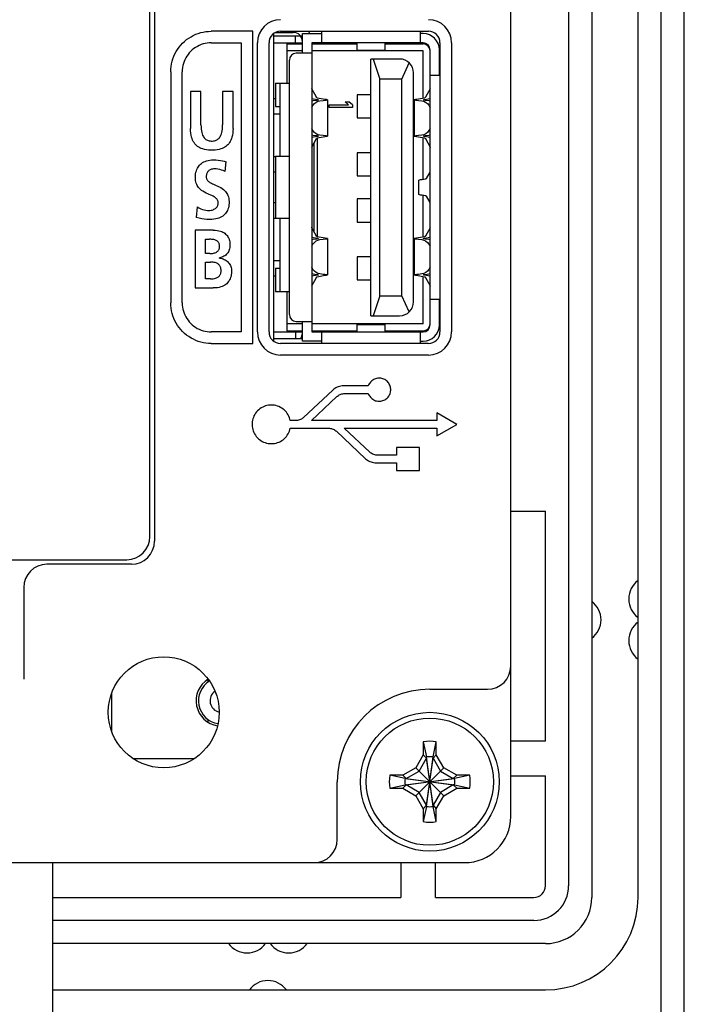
# Model space of a CAD drawing. Extents: x 0 to 819, y 0 to 477.
# Tile 18 of 24: x 790 to 819, y 116 to 158. Entities that reach past the tile are written whole.
import ezdxf

# ---------------------------------------------------------------- set-up
doc = ezdxf.new("R2010")
doc.units = 0
doc.header["$LTSCALE"] = 46.255
doc.layers.get('0').update_dxf_attribs({"linetype": 'CONTINUOUS'})
doc.layers.add('AXIS', color=7, linetype='CONTINUOUS')

msp = doc.modelspace()

# ---------------------------------------------------------------- linework, layer by layer
at = {"color": 7, "linetype": 'CONTINUOUS'}
for p, q in [((818.793, 114.223), (818.793, 328.245)), ((817.793, 115.234), (817.793, 327.234)), ((814.793, 322.234), (814.793, 120.234)), ((816.793, 120.234), (816.793, 322.234)), ((813.793, 321.734), (813.793, 120.734)), ((811.293, 123.734), (811.293, 318.734)), ((795.893, 214.22), (795.893, 135.634)), ((795.693, 135.834), (795.693, 211.534)), ((797.572, 157.503), (797.676, 157.551)), ((797.676, 157.551), (797.782, 157.591)), ((797.782, 157.591), (797.892, 157.624)), ((797.892, 157.624), (798.004, 157.65)), ((798.004, 157.65), (798.117, 157.669)), ((798.117, 157.669), (798.231, 157.68)), ((798.231, 157.68), (798.343, 157.684)), ((800.143, 157.684), (798.343, 157.684)), ((800.143, 144.184), (800.143, 157.684)), ((801.043, 157.584), (801.043, 144.284)), ((801.125, 157.634), (801.888, 157.634)), ((801.343, 157.684), (807.733, 157.684)), ((802.288, 157.584), (803.108, 157.584)), ((802.288, 156.734), (802.288, 157.584)), ((803.108, 157.684), (803.108, 157.184)), ((807.388, 157.184), (807.388, 157.684)), ((807.508, 157.584), (807.388, 157.584)), ((797.028, 157.085), (797.107, 157.169)), ((797.107, 157.169), (797.192, 157.248)), ((797.192, 157.248), (797.281, 157.322)), ((797.281, 157.322), (797.374, 157.389)), ((797.374, 157.389), (797.472, 157.45)), ((797.472, 157.45), (797.572, 157.503)), ((797.907, 157.105), (797.825, 157.071)), ((797.992, 157.133), (797.907, 157.105)), ((798.078, 157.155), (797.992, 157.133)), ((798.166, 157.171), (798.078, 157.155)), ((798.255, 157.181), (798.166, 157.171)), ((798.343, 157.184), (798.255, 157.181)), ((798.343, 157.184), (799.643, 157.184)), ((799.643, 157.184), (799.643, 144.684)), ((800.343, 144.684), (800.343, 157.184)), ((800.843, 144.684), (800.843, 157.184)), ((801.043, 157.184), (802.288, 157.184)), ((801.618, 157.134), (802.288, 157.134)), ((801.618, 157.134), (801.618, 155.434)), ((801.988, 157.184), (801.988, 157.484)), ((807.508, 157.184), (802.688, 157.184)), ((802.688, 157.184), (802.688, 144.684)), ((802.688, 157.134), (804.638, 157.134)), ((804.638, 157.184), (804.638, 156.864)), ((805.858, 156.864), (805.858, 157.184)), ((805.858, 157.134), (807.508, 157.134)), ((805.888, 157.184), (805.888, 157.134)), ((806.088, 157.184), (806.088, 157.134)), ((806.688, 157.184), (806.688, 157.134)), ((806.888, 157.184), (806.888, 157.134)), ((808.233, 157.184), (808.233, 144.684)), ((808.733, 157.184), (808.733, 144.684)), ((796.726, 156.6), (796.773, 156.704)), ((796.773, 156.704), (796.827, 156.805)), ((796.827, 156.805), (796.888, 156.902)), ((796.888, 156.902), (796.955, 156.996)), ((796.955, 156.996), (797.028, 157.085)), ((797.342, 156.682), (797.291, 156.608)), ((797.399, 156.752), (797.342, 156.682)), ((797.46, 156.817), (797.399, 156.752)), ((797.526, 156.878), (797.46, 156.817)), ((797.595, 156.935), (797.526, 156.878)), ((797.669, 156.986), (797.595, 156.935)), ((797.746, 157.031), (797.669, 156.986)), ((797.825, 157.071), (797.746, 157.031)), ((802.288, 156.834), (801.618, 156.834)), ((802.688, 156.734), (802.023, 156.734)), ((807.508, 156.834), (802.688, 156.834)), ((804.638, 156.864), (805.858, 156.864)), ((807.508, 154.787), (807.508, 156.834)), ((807.808, 144.984), (807.808, 156.884)), ((808.208, 155.764), (808.208, 156.884)), ((796.608, 156.159), (796.627, 156.272)), ((796.627, 156.272), (796.653, 156.384)), ((796.653, 156.384), (796.686, 156.493)), ((796.686, 156.493), (796.726, 156.6)), ((797.144, 156.286), (797.122, 156.199)), ((797.172, 156.371), (797.144, 156.286)), ((797.206, 156.452), (797.172, 156.371)), ((797.246, 156.532), (797.206, 156.452)), ((797.291, 156.608), (797.246, 156.532)), ((801.723, 145.434), (801.723, 156.434)), ((806.488, 156.484), (805.248, 156.484)), ((805.248, 145.384), (805.248, 156.484)), ((805.339, 156.484), (805.628, 155.618)), ((806.588, 155.618), (806.897, 156.323)), ((796.593, 155.934), (796.597, 156.046)), ((796.593, 155.934), (796.593, 145.934)), ((796.597, 156.046), (796.608, 156.159)), ((797.096, 156.022), (797.093, 155.934)), ((797.093, 145.934), (797.093, 155.934)), ((797.106, 156.111), (797.096, 156.022)), ((797.122, 156.199), (797.106, 156.111)), ((807.088, 145.984), (807.088, 155.884)), ((801.118, 155.434), (801.723, 155.434)), ((801.118, 155.434), (801.118, 154.434)), ((801.318, 155.434), (801.318, 152.284)), ((806.588, 155.618), (805.628, 155.618)), ((805.628, 146.25), (805.628, 155.618)), ((806.588, 146.25), (806.588, 155.618)), ((808.233, 155.764), (807.808, 155.764)), ((797.901, 155.082), (797.45, 155.082)), ((797.45, 155.082), (797.45, 153.485)), ((797.901, 153.639), (797.901, 155.082)), ((799.288, 155.082), (798.836, 155.082)), ((798.836, 155.082), (798.836, 153.639)), ((799.288, 153.485), (799.288, 155.082)), ((802.688, 155.202), (802.688, 155.209)), ((802.69, 155.196), (802.688, 155.202)), ((802.693, 155.189), (802.69, 155.196)), ((802.894, 154.827), (802.693, 155.189)), ((807.803, 155.189), (807.601, 154.827)), ((801.118, 154.759), (801.043, 154.759)), ((802.688, 154.78), (802.93, 154.736)), ((802.749, 154.678), (802.688, 154.662)), ((802.742, 154.48), (802.807, 154.556)), ((802.891, 154.697), (802.749, 154.678)), ((802.807, 154.556), (802.88, 154.615)), ((802.88, 154.615), (802.959, 154.656)), ((802.928, 154.703), (802.891, 154.697)), ((802.896, 154.825), (802.894, 154.827)), ((802.898, 154.821), (802.896, 154.825)), ((802.902, 154.815), (802.898, 154.821)), ((802.908, 154.809), (802.902, 154.815)), ((802.915, 154.803), (802.908, 154.809)), ((802.923, 154.799), (802.915, 154.803)), ((802.93, 154.797), (802.923, 154.799)), ((802.955, 154.708), (802.928, 154.703)), ((803.27, 154.736), (802.93, 154.797)), ((802.93, 154.736), (802.956, 154.731)), ((802.972, 154.714), (802.955, 154.708)), ((802.956, 154.731), (802.972, 154.725)), ((802.959, 154.656), (803.042, 154.678)), ((802.972, 154.725), (802.977, 154.72)), ((802.977, 154.72), (802.972, 154.714)), ((803.042, 154.678), (803.184, 154.697)), ((803.184, 154.697), (803.256, 154.706)), ((803.256, 154.706), (803.313, 154.711)), ((803.323, 154.728), (803.27, 154.736)), ((803.313, 154.711), (803.353, 154.715)), ((803.359, 154.722), (803.323, 154.728)), ((803.353, 154.715), (803.374, 154.717)), ((803.376, 154.719), (803.359, 154.722)), ((803.374, 154.717), (803.377, 154.718)), ((803.377, 154.718), (803.376, 154.719)), ((803.377, 154.718), (803.377, 153.15)), ((804.128, 154.634), (804.299, 154.634)), ((804.128, 154.634), (804.277, 154.509)), ((804.448, 154.509), (804.299, 154.634)), ((805.248, 154.934), (804.658, 154.934)), ((804.658, 154.934), (804.658, 153.934)), ((807.119, 154.719), (807.118, 154.718)), ((807.118, 154.718), (807.121, 154.717)), ((807.118, 154.718), (807.118, 153.15)), ((807.137, 154.722), (807.119, 154.719)), ((807.121, 154.717), (807.142, 154.715)), ((807.172, 154.728), (807.137, 154.722)), ((807.142, 154.715), (807.182, 154.711)), ((807.225, 154.736), (807.172, 154.728)), ((807.182, 154.711), (807.239, 154.706)), ((807.565, 154.797), (807.225, 154.736)), ((807.239, 154.706), (807.311, 154.697)), ((807.311, 154.697), (807.453, 154.678)), ((807.453, 154.678), (807.535, 154.656)), ((807.518, 154.72), (807.523, 154.725)), ((807.524, 154.714), (807.518, 154.72)), ((807.523, 154.725), (807.539, 154.731)), ((807.54, 154.708), (807.524, 154.714)), ((807.535, 154.656), (807.614, 154.615)), ((807.539, 154.731), (807.566, 154.736)), ((807.567, 154.703), (807.54, 154.708)), ((807.572, 154.799), (807.565, 154.797)), ((807.566, 154.736), (807.808, 154.78)), ((807.604, 154.697), (807.567, 154.703)), ((807.58, 154.803), (807.572, 154.799)), ((807.587, 154.809), (807.58, 154.803)), ((807.593, 154.815), (807.587, 154.809)), ((807.597, 154.821), (807.593, 154.815)), ((807.599, 154.825), (807.597, 154.821)), ((807.601, 154.827), (807.599, 154.825)), ((807.746, 154.678), (807.604, 154.697)), ((807.614, 154.615), (807.688, 154.556)), ((807.688, 154.556), (807.753, 154.481)), ((807.808, 154.662), (807.746, 154.678)), ((801.118, 154.434), (801.318, 154.434)), ((802.688, 154.392), (802.742, 154.48)), ((803.448, 154.509), (804.277, 154.509)), ((803.448, 154.384), (803.448, 154.509)), ((804.448, 154.384), (803.448, 154.384)), ((804.448, 154.509), (804.448, 154.384)), ((807.753, 154.481), (807.808, 154.392)), ((801.043, 154.109), (801.318, 154.109)), ((804.658, 153.934), (805.248, 153.934)), ((797.453, 153.376), (797.45, 153.485)), ((797.462, 153.277), (797.453, 153.376)), ((797.476, 153.189), (797.462, 153.277)), ((797.901, 153.639), (797.904, 153.541)), ((797.904, 153.541), (797.91, 153.453)), ((797.91, 153.453), (797.921, 153.375)), ((797.921, 153.375), (797.935, 153.308)), ((797.935, 153.308), (797.952, 153.248)), ((798.786, 153.248), (798.802, 153.307)), ((798.802, 153.307), (798.816, 153.375)), ((798.816, 153.375), (798.827, 153.453)), ((798.827, 153.453), (798.834, 153.54)), ((798.834, 153.54), (798.836, 153.639)), ((799.275, 153.277), (799.261, 153.189)), ((799.284, 153.375), (799.275, 153.277)), ((799.288, 153.485), (799.284, 153.375)), ((802.742, 153.388), (802.688, 153.476)), ((802.808, 153.312), (802.742, 153.388)), ((802.881, 153.253), (802.808, 153.312)), ((807.688, 153.313), (807.615, 153.253)), ((807.753, 153.388), (807.688, 153.313)), ((807.808, 153.476), (807.753, 153.388)), ((797.495, 153.111), (797.476, 153.189)), ((797.517, 153.041), (797.495, 153.111)), ((797.543, 152.978), (797.517, 153.041)), ((797.571, 152.921), (797.543, 152.978)), ((797.603, 152.87), (797.571, 152.921)), ((797.637, 152.823), (797.603, 152.87)), ((797.952, 153.248), (797.971, 153.197)), ((797.971, 153.197), (797.992, 153.152)), ((797.992, 153.152), (798.014, 153.113)), ((798.014, 153.113), (798.038, 153.08)), ((798.038, 153.08), (798.063, 153.052)), ((798.063, 153.052), (798.089, 153.027)), ((798.089, 153.027), (798.117, 153.005)), ((798.117, 153.005), (798.147, 152.986)), ((798.147, 152.986), (798.179, 152.97)), ((798.179, 152.97), (798.213, 152.957)), ((798.213, 152.957), (798.252, 152.946)), ((798.252, 152.946), (798.296, 152.939)), ((798.296, 152.939), (798.344, 152.935)), ((798.344, 152.935), (798.393, 152.935)), ((798.393, 152.935), (798.441, 152.939)), ((798.441, 152.939), (798.485, 152.946)), ((798.485, 152.946), (798.524, 152.957)), ((798.524, 152.957), (798.558, 152.97)), ((798.558, 152.97), (798.59, 152.986)), ((798.59, 152.986), (798.62, 153.005)), ((798.62, 153.005), (798.648, 153.027)), ((798.648, 153.027), (798.675, 153.051)), ((798.675, 153.051), (798.699, 153.08)), ((798.699, 153.08), (798.723, 153.113)), ((798.723, 153.113), (798.746, 153.151)), ((798.746, 153.151), (798.767, 153.196)), ((798.767, 153.196), (798.786, 153.248)), ((799.134, 152.869), (799.1, 152.822)), ((799.166, 152.92), (799.134, 152.869)), ((799.194, 152.977), (799.166, 152.92)), ((799.22, 153.04), (799.194, 152.977)), ((799.242, 153.11), (799.22, 153.04)), ((799.261, 153.189), (799.242, 153.11)), ((802.688, 153.207), (802.749, 153.191)), ((802.93, 153.132), (802.688, 153.089)), ((802.693, 152.679), (802.894, 153.041)), ((802.749, 153.191), (802.891, 153.171)), ((802.788, 149.019), (802.788, 152.849)), ((802.96, 153.212), (802.881, 153.253)), ((802.891, 153.171), (802.928, 153.165)), ((802.894, 153.041), (802.896, 153.043)), ((802.896, 153.043), (802.898, 153.047)), ((802.898, 153.047), (802.902, 153.053)), ((802.902, 153.053), (802.908, 153.059)), ((802.908, 153.059), (802.915, 153.065)), ((802.915, 153.065), (802.923, 153.069)), ((802.923, 153.069), (802.93, 153.071)), ((802.928, 153.165), (802.955, 153.16)), ((802.956, 153.137), (802.93, 153.132)), ((802.93, 153.071), (803.27, 153.132)), ((802.938, 148.796), (802.938, 153.072)), ((802.955, 153.16), (802.972, 153.154)), ((802.972, 153.143), (802.956, 153.137)), ((803.042, 153.191), (802.96, 153.212)), ((802.972, 153.154), (802.977, 153.148)), ((802.977, 153.148), (802.972, 153.143)), ((803.184, 153.171), (803.042, 153.191)), ((803.257, 153.162), (803.184, 153.171)), ((803.314, 153.157), (803.257, 153.162)), ((803.27, 153.132), (803.323, 153.141)), ((803.353, 153.153), (803.314, 153.157)), ((803.323, 153.141), (803.359, 153.146)), ((803.374, 153.151), (803.353, 153.153)), ((803.359, 153.146), (803.376, 153.149)), ((803.377, 153.15), (803.374, 153.151)), ((803.376, 153.149), (803.377, 153.15)), ((807.121, 153.151), (807.118, 153.15)), ((807.118, 153.15), (807.119, 153.149)), ((807.119, 153.149), (807.136, 153.146)), ((807.143, 153.153), (807.121, 153.151)), ((807.136, 153.146), (807.172, 153.141)), ((807.182, 153.157), (807.143, 153.153)), ((807.172, 153.141), (807.225, 153.132)), ((807.239, 153.162), (807.182, 153.157)), ((807.225, 153.132), (807.565, 153.071)), ((807.311, 153.171), (807.239, 153.162)), ((807.453, 153.191), (807.311, 153.171)), ((807.536, 153.212), (807.453, 153.191)), ((807.508, 151.285), (807.508, 153.081)), ((807.518, 153.148), (807.524, 153.154)), ((807.523, 153.143), (807.518, 153.148)), ((807.539, 153.137), (807.523, 153.143)), ((807.524, 153.154), (807.54, 153.16)), ((807.615, 153.253), (807.536, 153.212)), ((807.566, 153.132), (807.539, 153.137)), ((807.54, 153.16), (807.567, 153.165)), ((807.565, 153.071), (807.572, 153.069)), ((807.808, 153.089), (807.566, 153.132)), ((807.567, 153.165), (807.604, 153.171)), ((807.572, 153.069), (807.58, 153.065)), ((807.58, 153.065), (807.587, 153.059)), ((807.587, 153.059), (807.593, 153.053)), ((807.593, 153.053), (807.597, 153.047)), ((807.597, 153.047), (807.599, 153.043)), ((807.599, 153.043), (807.601, 153.041)), ((807.601, 153.041), (807.803, 152.679)), ((807.604, 153.171), (807.746, 153.191)), ((807.746, 153.191), (807.808, 153.207)), ((797.675, 152.78), (797.637, 152.823)), ((797.715, 152.741), (797.675, 152.78)), ((797.759, 152.706), (797.715, 152.741)), ((797.807, 152.673), (797.759, 152.706)), ((797.86, 152.644), (797.807, 152.673)), ((797.918, 152.617), (797.86, 152.644)), ((797.982, 152.594), (797.918, 152.617)), ((798.054, 152.574), (797.982, 152.594)), ((798.135, 152.558), (798.054, 152.574)), ((798.224, 152.547), (798.135, 152.558)), ((798.32, 152.541), (798.224, 152.547)), ((798.417, 152.541), (798.32, 152.541)), ((798.512, 152.547), (798.417, 152.541)), ((798.601, 152.558), (798.512, 152.547)), ((798.683, 152.574), (798.601, 152.558)), ((798.755, 152.594), (798.683, 152.574)), ((798.819, 152.617), (798.755, 152.594)), ((798.877, 152.643), (798.819, 152.617)), ((798.929, 152.673), (798.877, 152.643)), ((798.978, 152.705), (798.929, 152.673)), ((799.022, 152.741), (798.978, 152.705)), ((799.062, 152.78), (799.022, 152.741)), ((799.1, 152.822), (799.062, 152.78)), ((805.248, 152.434), (804.658, 152.434)), ((804.658, 152.434), (804.658, 151.434)), ((807.803, 152.679), (807.805, 152.673)), ((807.805, 152.673), (807.807, 152.666)), ((807.807, 152.666), (807.808, 152.659)), ((797.928, 151.972), (797.975, 152.004)), ((797.975, 152.004), (798.027, 152.033)), ((798.027, 152.033), (798.083, 152.059)), ((798.083, 152.059), (798.145, 152.081)), ((798.145, 152.081), (798.212, 152.099)), ((798.212, 152.099), (798.284, 152.113)), ((798.284, 152.113), (798.363, 152.122)), ((798.363, 152.122), (798.446, 152.125)), ((798.446, 152.125), (798.551, 152.122)), ((798.551, 152.122), (798.648, 152.114)), ((798.648, 152.114), (798.74, 152.101)), ((798.74, 152.101), (798.827, 152.083)), ((798.827, 152.083), (798.909, 152.061)), ((798.909, 152.061), (798.985, 152.036)), ((798.943, 151.624), (798.985, 152.036)), ((801.118, 152.259), (801.043, 152.259)), ((801.118, 152.284), (801.723, 152.284)), ((801.118, 152.284), (801.118, 149.584)), ((797.671, 151.521), (797.685, 151.592)), ((797.685, 151.592), (797.703, 151.655)), ((797.703, 151.655), (797.724, 151.712)), ((797.724, 151.712), (797.749, 151.764)), ((797.749, 151.764), (797.777, 151.812)), ((797.777, 151.812), (797.809, 151.856)), ((797.809, 151.856), (797.845, 151.898)), ((797.845, 151.898), (797.885, 151.936)), ((797.885, 151.936), (797.928, 151.972)), ((798.185, 151.591), (798.169, 151.564)), ((798.203, 151.615), (798.185, 151.591)), ((798.224, 151.637), (798.203, 151.615)), ((798.246, 151.657), (798.224, 151.637)), ((798.272, 151.675), (798.246, 151.657)), ((798.299, 151.691), (798.272, 151.675)), ((798.33, 151.704), (798.299, 151.691)), ((798.364, 151.715), (798.33, 151.704)), ((798.402, 151.724), (798.364, 151.715)), ((798.442, 151.729), (798.402, 151.724)), ((798.485, 151.731), (798.442, 151.729)), ((798.558, 151.728), (798.485, 151.731)), ((798.634, 151.72), (798.558, 151.728)), ((798.712, 151.705), (798.634, 151.72)), ((798.79, 151.684), (798.712, 151.705)), ((798.868, 151.657), (798.79, 151.684)), ((798.943, 151.624), (798.868, 151.657)), ((801.043, 151.609), (801.118, 151.609)), ((807.657, 151.317), (807.807, 151.584)), ((797.659, 151.371), (797.663, 151.446)), ((797.662, 151.298), (797.659, 151.371)), ((797.669, 151.229), (797.662, 151.298)), ((797.663, 151.446), (797.671, 151.521)), ((797.681, 151.166), (797.669, 151.229)), ((797.697, 151.111), (797.681, 151.166)), ((798.132, 151.428), (798.13, 151.384)), ((798.13, 151.384), (798.132, 151.358)), ((798.137, 151.467), (798.132, 151.428)), ((798.132, 151.358), (798.136, 151.332)), ((798.136, 151.332), (798.143, 151.307)), ((798.145, 151.503), (798.137, 151.467)), ((798.143, 151.307), (798.152, 151.283)), ((798.156, 151.535), (798.145, 151.503)), ((798.152, 151.283), (798.165, 151.259)), ((798.169, 151.564), (798.156, 151.535)), ((798.165, 151.259), (798.181, 151.235)), ((798.181, 151.235), (798.201, 151.213)), ((798.201, 151.213), (798.224, 151.191)), ((798.224, 151.191), (798.251, 151.171)), ((798.251, 151.171), (798.282, 151.15)), ((798.282, 151.15), (798.316, 151.13)), ((804.658, 151.434), (805.248, 151.434)), ((807.308, 151.232), (807.318, 151.244)), ((807.308, 151.232), (807.308, 150.636)), ((807.318, 151.244), (807.348, 151.255)), ((807.348, 151.255), (807.396, 151.267)), ((807.396, 151.267), (807.461, 151.278)), ((807.461, 151.278), (807.541, 151.29)), ((807.541, 151.29), (807.588, 151.297)), ((807.588, 151.297), (807.623, 151.304)), ((807.623, 151.304), (807.647, 151.31)), ((807.647, 151.31), (807.657, 151.317)), ((797.717, 151.06), (797.697, 151.111)), ((797.74, 151.013), (797.717, 151.06)), ((797.766, 150.969), (797.74, 151.013)), ((797.798, 150.926), (797.766, 150.969)), ((797.835, 150.885), (797.798, 150.926)), ((797.879, 150.843), (797.835, 150.885)), ((797.93, 150.803), (797.879, 150.843)), ((797.989, 150.764), (797.93, 150.803)), ((798.055, 150.726), (797.989, 150.764)), ((798.126, 150.69), (798.055, 150.726)), ((798.316, 151.13), (798.355, 151.11)), ((798.355, 151.11), (798.399, 151.09)), ((798.399, 151.09), (798.448, 151.068)), ((798.448, 151.068), (798.565, 151.018)), ((798.565, 151.018), (798.63, 150.989)), ((798.63, 150.989), (798.696, 150.957)), ((798.696, 150.957), (798.76, 150.921)), ((798.76, 150.921), (798.821, 150.883)), ((798.821, 150.883), (798.876, 150.842)), ((798.876, 150.842), (798.923, 150.8)), ((798.923, 150.8), (798.963, 150.758)), ((798.963, 150.758), (798.996, 150.716)), ((798.197, 150.658), (798.126, 150.69)), ((798.263, 150.629), (798.197, 150.658)), ((798.323, 150.602), (798.263, 150.629)), ((798.377, 150.577), (798.323, 150.602)), ((798.425, 150.553), (798.377, 150.577)), ((798.468, 150.529), (798.425, 150.553)), ((798.505, 150.505), (798.468, 150.529)), ((798.536, 150.481), (798.505, 150.505)), ((798.563, 150.456), (798.536, 150.481)), ((798.586, 150.432), (798.563, 150.456)), ((798.604, 150.406), (798.586, 150.432)), ((798.619, 150.38), (798.604, 150.406)), ((798.63, 150.352), (798.619, 150.38)), ((798.639, 150.324), (798.63, 150.352)), ((798.644, 150.294), (798.639, 150.324)), ((798.646, 150.264), (798.644, 150.294)), ((798.996, 150.716), (799.024, 150.674)), ((799.024, 150.674), (799.048, 150.628)), ((799.048, 150.628), (799.07, 150.578)), ((799.07, 150.578), (799.088, 150.523)), ((799.088, 150.523), (799.102, 150.462)), ((799.102, 150.462), (799.112, 150.397)), ((799.112, 150.397), (799.116, 150.328)), ((799.116, 150.328), (799.116, 150.256)), ((805.248, 150.434), (804.658, 150.434)), ((804.658, 150.434), (804.658, 149.434)), ((807.318, 150.624), (807.308, 150.636)), ((807.348, 150.613), (807.318, 150.624)), ((807.396, 150.601), (807.348, 150.613)), ((807.461, 150.59), (807.396, 150.601)), ((807.541, 150.578), (807.461, 150.59)), ((807.508, 148.787), (807.508, 150.583)), ((807.588, 150.571), (807.541, 150.578)), ((807.623, 150.565), (807.588, 150.571)), ((807.647, 150.558), (807.623, 150.565)), ((807.657, 150.551), (807.647, 150.558)), ((807.807, 150.284), (807.657, 150.551)), ((797.737, 150.088), (797.695, 149.637)), ((797.737, 150.088), (797.815, 150.045)), ((797.815, 150.045), (797.893, 150.009)), ((797.893, 150.009), (797.968, 149.981)), ((797.968, 149.981), (798.043, 149.96)), ((798.043, 149.96), (798.114, 149.945)), ((798.114, 149.945), (798.182, 149.937)), ((798.182, 149.937), (798.246, 149.934)), ((798.246, 149.934), (798.291, 149.936)), ((798.291, 149.936), (798.336, 149.943)), ((798.336, 149.943), (798.382, 149.953)), ((798.382, 149.953), (798.424, 149.967)), ((798.424, 149.967), (798.463, 149.984)), ((798.463, 149.984), (798.498, 150.003)), ((798.498, 150.003), (798.528, 150.024)), ((798.528, 150.024), (798.555, 150.046)), ((798.555, 150.046), (798.577, 150.069)), ((798.577, 150.069), (798.596, 150.093)), ((798.596, 150.093), (798.612, 150.119)), ((798.612, 150.119), (798.625, 150.145)), ((798.625, 150.145), (798.635, 150.173)), ((798.635, 150.173), (798.642, 150.203)), ((798.642, 150.203), (798.645, 150.233)), ((798.645, 150.233), (798.646, 150.264)), ((799.021, 149.892), (798.992, 149.847)), ((799.046, 149.94), (799.021, 149.892)), ((799.067, 149.993), (799.046, 149.94)), ((799.086, 150.05), (799.067, 149.993)), ((799.101, 150.115), (799.086, 150.05)), ((799.111, 150.184), (799.101, 150.115)), ((799.116, 150.256), (799.111, 150.184)), ((801.118, 150.259), (801.043, 150.259)), ((797.823, 149.602), (797.695, 149.637)), ((797.939, 149.573), (797.823, 149.602)), ((798.044, 149.555), (797.939, 149.573)), ((798.151, 149.544), (798.044, 149.555)), ((798.272, 149.54), (798.151, 149.544)), ((798.37, 149.544), (798.272, 149.54)), ((798.46, 149.553), (798.37, 149.544)), ((798.541, 149.568), (798.46, 149.553)), ((798.614, 149.587), (798.541, 149.568)), ((798.68, 149.609), (798.614, 149.587)), ((798.739, 149.635), (798.68, 149.609)), ((798.793, 149.664), (798.739, 149.635)), ((798.841, 149.695), (798.793, 149.664)), ((798.885, 149.729), (798.841, 149.695)), ((798.925, 149.766), (798.885, 149.729)), ((798.96, 149.805), (798.925, 149.766)), ((798.992, 149.847), (798.96, 149.805)), ((801.043, 149.609), (801.118, 149.609)), ((801.723, 149.584), (801.118, 149.584)), ((801.318, 149.584), (801.318, 146.434)), ((798.432, 149.082), (797.645, 149.082)), ((797.645, 149.082), (797.645, 146.584)), ((798.432, 149.082), (798.523, 149.079)), ((798.523, 149.079), (798.605, 149.07)), ((798.605, 149.07), (798.677, 149.057)), ((798.677, 149.057), (798.74, 149.04)), ((798.74, 149.04), (798.797, 149.021)), ((798.797, 149.021), (798.847, 148.999)), ((802.688, 149.202), (802.688, 149.209)), ((802.69, 149.196), (802.688, 149.202)), ((802.693, 149.189), (802.69, 149.196)), ((802.894, 148.827), (802.693, 149.189)), ((804.658, 149.434), (805.248, 149.434)), ((807.803, 149.189), (807.601, 148.827)), ((798.096, 148.688), (798.27, 148.688)), ((798.096, 148.072), (798.096, 148.688)), ((798.327, 148.688), (798.27, 148.688)), ((798.377, 148.685), (798.327, 148.688)), ((798.423, 148.681), (798.377, 148.685)), ((798.464, 148.675), (798.423, 148.681)), ((798.5, 148.666), (798.464, 148.675)), ((798.533, 148.656), (798.5, 148.666)), ((798.563, 148.643), (798.533, 148.656)), ((798.589, 148.628), (798.563, 148.643)), ((798.611, 148.611), (798.589, 148.628)), ((798.631, 148.593), (798.611, 148.611)), ((798.648, 148.574), (798.631, 148.593)), ((798.847, 148.999), (798.891, 148.975)), ((798.891, 148.975), (798.932, 148.947)), ((798.932, 148.947), (798.969, 148.917)), ((798.969, 148.917), (799.003, 148.884)), ((799.003, 148.884), (799.034, 148.849)), ((799.034, 148.849), (799.061, 148.812)), ((799.061, 148.812), (799.084, 148.773)), ((799.084, 148.773), (799.105, 148.731)), ((799.105, 148.731), (799.122, 148.685)), ((799.122, 148.685), (799.136, 148.634)), ((799.136, 148.634), (799.147, 148.577)), ((802.688, 148.78), (802.93, 148.736)), ((802.749, 148.678), (802.688, 148.662)), ((802.891, 148.697), (802.749, 148.678)), ((802.807, 148.556), (802.88, 148.615)), ((802.88, 148.615), (802.959, 148.656)), ((802.928, 148.703), (802.891, 148.697)), ((802.896, 148.825), (802.894, 148.827)), ((802.898, 148.821), (802.896, 148.825)), ((802.902, 148.815), (802.898, 148.821)), ((802.908, 148.809), (802.902, 148.815)), ((802.915, 148.803), (802.908, 148.809)), ((802.923, 148.799), (802.915, 148.803)), ((802.93, 148.797), (802.923, 148.799)), ((802.955, 148.708), (802.928, 148.703)), ((803.27, 148.736), (802.93, 148.797)), ((802.93, 148.736), (802.956, 148.731)), ((802.972, 148.714), (802.955, 148.708)), ((802.956, 148.731), (802.972, 148.725)), ((802.959, 148.656), (803.042, 148.678)), ((802.972, 148.725), (802.977, 148.72)), ((802.977, 148.72), (802.972, 148.714)), ((803.042, 148.678), (803.184, 148.697)), ((803.184, 148.697), (803.256, 148.706)), ((803.256, 148.706), (803.313, 148.711)), ((803.323, 148.728), (803.27, 148.736)), ((803.313, 148.711), (803.353, 148.715)), ((803.359, 148.722), (803.323, 148.728)), ((803.353, 148.715), (803.374, 148.717)), ((803.376, 148.719), (803.359, 148.722)), ((803.374, 148.717), (803.377, 148.718)), ((803.377, 148.718), (803.376, 148.719)), ((803.377, 148.718), (803.377, 147.15)), ((807.119, 148.719), (807.118, 148.718)), ((807.118, 148.718), (807.121, 148.717)), ((807.118, 148.718), (807.118, 147.15)), ((807.137, 148.722), (807.119, 148.719)), ((807.121, 148.717), (807.142, 148.715)), ((807.172, 148.728), (807.137, 148.722)), ((807.142, 148.715), (807.182, 148.711)), ((807.225, 148.736), (807.172, 148.728)), ((807.182, 148.711), (807.239, 148.706)), ((807.565, 148.797), (807.225, 148.736)), ((807.239, 148.706), (807.311, 148.697)), ((807.311, 148.697), (807.453, 148.678)), ((807.453, 148.678), (807.535, 148.656)), ((807.518, 148.72), (807.523, 148.725)), ((807.524, 148.714), (807.518, 148.72)), ((807.523, 148.725), (807.539, 148.731)), ((807.54, 148.708), (807.524, 148.714)), ((807.535, 148.656), (807.614, 148.615)), ((807.539, 148.731), (807.566, 148.736)), ((807.567, 148.703), (807.54, 148.708)), ((807.572, 148.799), (807.565, 148.797)), ((807.566, 148.736), (807.808, 148.78)), ((807.604, 148.697), (807.567, 148.703)), ((807.58, 148.803), (807.572, 148.799)), ((807.587, 148.809), (807.58, 148.803)), ((807.593, 148.815), (807.587, 148.809)), ((807.597, 148.821), (807.593, 148.815)), ((807.599, 148.825), (807.597, 148.821)), ((807.601, 148.827), (807.599, 148.825)), ((807.746, 148.678), (807.604, 148.697)), ((807.614, 148.615), (807.688, 148.556)), ((807.808, 148.662), (807.746, 148.678)), ((798.605, 148.155), (798.626, 148.173)), ((798.626, 148.173), (798.644, 148.192)), ((798.644, 148.192), (798.66, 148.212)), ((798.662, 148.555), (798.648, 148.574)), ((798.66, 148.212), (798.673, 148.233)), ((798.675, 148.533), (798.662, 148.555)), ((798.673, 148.233), (798.684, 148.257)), ((798.685, 148.509), (798.675, 148.533)), ((798.684, 148.257), (798.693, 148.282)), ((798.693, 148.482), (798.685, 148.509)), ((798.7, 148.451), (798.693, 148.482)), ((798.693, 148.282), (798.699, 148.311)), ((798.699, 148.311), (798.704, 148.342)), ((798.704, 148.416), (798.7, 148.451)), ((798.705, 148.377), (798.704, 148.416)), ((798.704, 148.342), (798.705, 148.377)), ((799.106, 148.19), (799.086, 148.148)), ((799.124, 148.234), (799.106, 148.19)), ((799.138, 148.282), (799.124, 148.234)), ((799.148, 148.332), (799.138, 148.282)), ((799.147, 148.577), (799.154, 148.513)), ((799.155, 148.385), (799.148, 148.332)), ((799.154, 148.513), (799.157, 148.441)), ((799.157, 148.441), (799.155, 148.385)), ((802.688, 148.392), (802.742, 148.48)), ((802.742, 148.48), (802.807, 148.556)), ((807.688, 148.556), (807.753, 148.481)), ((807.753, 148.481), (807.808, 148.392)), ((798.28, 148.072), (798.096, 148.072)), ((798.28, 148.072), (798.341, 148.074)), ((798.341, 148.074), (798.394, 148.079)), ((798.394, 148.079), (798.441, 148.086)), ((798.441, 148.086), (798.483, 148.096)), ((798.483, 148.096), (798.52, 148.108)), ((798.52, 148.108), (798.552, 148.122)), ((798.552, 148.122), (798.58, 148.138)), ((798.58, 148.138), (798.605, 148.155)), ((798.76, 147.896), (798.709, 147.883)), ((798.709, 147.876), (798.709, 147.883)), ((798.709, 147.876), (798.763, 147.868)), ((798.808, 147.912), (798.76, 147.896)), ((798.763, 147.868), (798.815, 147.856)), ((798.854, 147.931), (798.808, 147.912)), ((798.815, 147.856), (798.864, 147.84)), ((798.896, 147.953), (798.854, 147.931)), ((798.864, 147.84), (798.91, 147.821)), ((798.935, 147.979), (798.896, 147.953)), ((798.91, 147.821), (798.953, 147.798)), ((798.971, 148.007), (798.935, 147.979)), ((798.953, 147.798), (798.994, 147.772)), ((799.004, 148.038), (798.971, 148.007)), ((798.994, 147.772), (799.032, 147.743)), ((799.034, 148.072), (799.004, 148.038)), ((799.032, 147.743), (799.066, 147.711)), ((799.062, 148.109), (799.034, 148.072)), ((799.086, 148.148), (799.062, 148.109)), ((801.318, 147.759), (801.043, 147.759)), ((805.248, 147.934), (804.658, 147.934)), ((804.658, 147.934), (804.658, 146.934)), ((798.096, 147.7), (798.309, 147.7)), ((798.096, 146.977), (798.096, 147.7)), ((798.371, 147.699), (798.309, 147.7)), ((798.425, 147.695), (798.371, 147.699)), ((798.474, 147.688), (798.425, 147.695)), ((798.517, 147.679), (798.474, 147.688)), ((798.554, 147.668), (798.517, 147.679)), ((798.588, 147.655), (798.554, 147.668)), ((798.617, 147.64), (798.588, 147.655)), ((798.643, 147.623), (798.617, 147.64)), ((798.667, 147.604), (798.643, 147.623)), ((798.688, 147.583), (798.667, 147.604)), ((798.707, 147.56), (798.688, 147.583)), ((798.724, 147.536), (798.707, 147.56)), ((798.738, 147.509), (798.724, 147.536)), ((798.75, 147.481), (798.738, 147.509)), ((798.759, 147.449), (798.75, 147.481)), ((798.767, 147.413), (798.759, 147.449)), ((798.772, 147.371), (798.767, 147.413)), ((798.771, 147.284), (798.773, 147.325)), ((798.773, 147.325), (798.772, 147.371)), ((799.066, 147.711), (799.098, 147.676)), ((799.098, 147.676), (799.126, 147.638)), ((799.126, 147.638), (799.151, 147.598)), ((799.151, 147.598), (799.173, 147.555)), ((799.173, 147.555), (799.191, 147.51)), ((799.191, 147.51), (799.205, 147.462)), ((799.205, 147.462), (799.216, 147.412)), ((799.216, 147.412), (799.222, 147.361)), ((799.222, 147.361), (799.225, 147.307)), ((801.118, 147.434), (801.318, 147.434)), ((801.118, 147.434), (801.118, 146.434)), ((802.742, 147.388), (802.688, 147.476)), ((802.808, 147.312), (802.742, 147.388)), ((802.881, 147.253), (802.808, 147.312)), ((807.688, 147.313), (807.615, 147.253)), ((807.753, 147.388), (807.688, 147.313)), ((807.808, 147.476), (807.753, 147.388)), ((798.309, 146.977), (798.096, 146.977)), ((798.309, 146.977), (798.375, 146.979)), ((798.375, 146.979), (798.434, 146.985)), ((798.434, 146.985), (798.485, 146.994)), ((798.485, 146.994), (798.529, 147.005)), ((798.529, 147.005), (798.569, 147.018)), ((798.569, 147.018), (798.604, 147.033)), ((798.604, 147.033), (798.634, 147.051)), ((798.634, 147.051), (798.662, 147.071)), ((798.662, 147.071), (798.685, 147.091)), ((798.685, 147.091), (798.705, 147.113)), ((798.705, 147.113), (798.722, 147.135)), ((798.722, 147.135), (798.737, 147.16)), ((798.737, 147.16), (798.749, 147.186)), ((798.749, 147.186), (798.759, 147.216)), ((798.759, 147.216), (798.766, 147.248)), ((798.766, 147.248), (798.771, 147.284)), ((799.141, 146.93), (799.115, 146.885)), ((799.165, 146.978), (799.141, 146.93)), ((799.184, 147.031), (799.165, 146.978)), ((799.201, 147.09), (799.184, 147.031)), ((799.213, 147.156), (799.201, 147.09)), ((799.222, 147.228), (799.213, 147.156)), ((799.225, 147.307), (799.222, 147.228)), ((801.043, 147.109), (801.118, 147.109)), ((802.688, 147.207), (802.749, 147.191)), ((802.93, 147.132), (802.688, 147.089)), ((802.693, 146.679), (802.894, 147.041)), ((802.749, 147.191), (802.891, 147.171)), ((802.96, 147.212), (802.881, 147.253)), ((802.891, 147.171), (802.928, 147.165)), ((802.894, 147.041), (802.896, 147.043)), ((802.896, 147.043), (802.898, 147.047)), ((802.898, 147.047), (802.902, 147.053)), ((802.902, 147.053), (802.908, 147.059)), ((802.908, 147.059), (802.915, 147.065)), ((802.915, 147.065), (802.923, 147.069)), ((802.923, 147.069), (802.93, 147.071)), ((802.928, 147.165), (802.955, 147.16)), ((802.956, 147.137), (802.93, 147.132)), ((802.93, 147.071), (803.27, 147.132)), ((802.955, 147.16), (802.972, 147.154)), ((802.972, 147.143), (802.956, 147.137)), ((803.042, 147.191), (802.96, 147.212)), ((802.972, 147.154), (802.977, 147.148)), ((802.977, 147.148), (802.972, 147.143)), ((803.184, 147.171), (803.042, 147.191)), ((803.257, 147.162), (803.184, 147.171)), ((803.314, 147.157), (803.257, 147.162)), ((803.27, 147.132), (803.323, 147.141)), ((803.353, 147.153), (803.314, 147.157)), ((803.323, 147.141), (803.359, 147.146)), ((803.374, 147.151), (803.353, 147.153)), ((803.359, 147.146), (803.376, 147.149)), ((803.377, 147.15), (803.374, 147.151)), ((803.376, 147.149), (803.377, 147.15)), ((804.658, 146.934), (805.248, 146.934)), ((807.121, 147.151), (807.118, 147.15)), ((807.118, 147.15), (807.119, 147.149)), ((807.119, 147.149), (807.136, 147.146)), ((807.143, 147.153), (807.121, 147.151)), ((807.136, 147.146), (807.172, 147.141)), ((807.182, 147.157), (807.143, 147.153)), ((807.172, 147.141), (807.225, 147.132)), ((807.239, 147.162), (807.182, 147.157)), ((807.225, 147.132), (807.565, 147.071)), ((807.311, 147.171), (807.239, 147.162)), ((807.453, 147.191), (807.311, 147.171)), ((807.536, 147.212), (807.453, 147.191)), ((807.508, 145.034), (807.508, 147.081)), ((807.518, 147.148), (807.524, 147.154)), ((807.523, 147.143), (807.518, 147.148)), ((807.539, 147.137), (807.523, 147.143)), ((807.524, 147.154), (807.54, 147.16)), ((807.615, 147.253), (807.536, 147.212)), ((807.566, 147.132), (807.539, 147.137)), ((807.54, 147.16), (807.567, 147.165)), ((807.565, 147.071), (807.572, 147.069)), ((807.808, 147.089), (807.566, 147.132)), ((807.567, 147.165), (807.604, 147.171)), ((807.572, 147.069), (807.58, 147.065)), ((807.58, 147.065), (807.587, 147.059)), ((807.587, 147.059), (807.593, 147.053)), ((807.593, 147.053), (807.597, 147.047)), ((807.597, 147.047), (807.599, 147.043)), ((807.599, 147.043), (807.601, 147.041)), ((807.601, 147.041), (807.803, 146.679)), ((807.604, 147.171), (807.746, 147.191)), ((807.746, 147.191), (807.808, 147.207)), ((797.645, 146.584), (798.432, 146.584)), ((798.525, 146.587), (798.432, 146.584)), ((798.611, 146.596), (798.525, 146.587)), ((798.688, 146.611), (798.611, 146.596)), ((798.758, 146.629), (798.688, 146.611)), ((798.821, 146.652), (798.758, 146.629)), ((798.878, 146.677), (798.821, 146.652)), ((798.928, 146.705), (798.878, 146.677)), ((798.974, 146.736), (798.928, 146.705)), ((799.015, 146.769), (798.974, 146.736)), ((799.052, 146.805), (799.015, 146.769)), ((799.085, 146.843), (799.052, 146.805)), ((799.115, 146.885), (799.085, 146.843)), ((807.803, 146.679), (807.805, 146.673)), ((807.805, 146.673), (807.807, 146.666)), ((807.807, 146.666), (807.808, 146.659)), ((801.118, 146.434), (801.723, 146.434)), ((801.618, 146.434), (801.618, 144.734)), ((805.628, 146.25), (805.339, 145.384)), ((805.628, 146.25), (806.588, 146.25)), ((806.897, 145.545), (806.588, 146.25)), ((807.808, 146.104), (808.233, 146.104)), ((808.208, 144.984), (808.208, 146.104)), ((796.597, 145.821), (796.593, 145.934)), ((796.608, 145.707), (796.597, 145.821)), ((796.627, 145.594), (796.608, 145.707)), ((797.093, 145.934), (797.096, 145.846)), ((797.096, 145.846), (797.106, 145.757)), ((797.106, 145.757), (797.122, 145.669)), ((797.122, 145.669), (797.144, 145.582)), ((796.653, 145.482), (796.627, 145.594)), ((796.686, 145.373), (796.653, 145.482)), ((796.726, 145.266), (796.686, 145.373)), ((796.773, 145.163), (796.726, 145.266)), ((797.144, 145.582), (797.172, 145.497)), ((797.172, 145.497), (797.206, 145.415)), ((797.206, 145.415), (797.245, 145.336)), ((797.245, 145.336), (797.291, 145.259)), ((797.291, 145.259), (797.342, 145.186)), ((797.342, 145.186), (797.398, 145.116)), ((805.248, 145.384), (806.488, 145.384)), ((796.827, 145.062), (796.773, 145.163)), ((796.888, 144.965), (796.827, 145.062)), ((796.955, 144.871), (796.888, 144.965)), ((797.028, 144.782), (796.955, 144.871)), ((797.107, 144.698), (797.028, 144.782)), ((797.398, 145.116), (797.46, 145.05)), ((797.46, 145.05), (797.525, 144.989)), ((797.525, 144.989), (797.595, 144.933)), ((797.595, 144.933), (797.668, 144.882)), ((797.668, 144.882), (797.745, 144.836)), ((797.745, 144.836), (797.824, 144.796)), ((797.824, 144.796), (797.906, 144.762)), ((797.906, 144.762), (797.991, 144.734)), ((802.288, 145.034), (801.618, 145.034)), ((802.023, 145.134), (802.688, 145.134)), ((802.288, 144.284), (802.288, 145.134)), ((807.508, 145.034), (802.688, 145.034)), ((804.638, 145.004), (805.858, 145.004)), ((804.638, 145.004), (804.638, 144.684)), ((805.858, 144.684), (805.858, 145.004)), ((797.192, 144.618), (797.107, 144.698)), ((797.281, 144.545), (797.192, 144.618)), ((797.375, 144.478), (797.281, 144.545)), ((797.472, 144.417), (797.375, 144.478)), ((797.573, 144.363), (797.472, 144.417)), ((797.677, 144.316), (797.573, 144.363)), ((797.991, 144.734), (798.078, 144.712)), ((798.078, 144.712), (798.166, 144.696)), ((798.166, 144.696), (798.255, 144.687)), ((798.255, 144.687), (798.343, 144.684)), ((799.643, 144.684), (798.343, 144.684)), ((801.043, 144.684), (802.288, 144.684)), ((801.618, 144.734), (802.288, 144.734)), ((801.988, 144.684), (801.988, 144.384)), ((802.688, 144.734), (804.638, 144.734)), ((802.688, 144.684), (807.508, 144.684)), ((803.108, 144.684), (803.108, 144.184)), ((805.858, 144.734), (807.508, 144.734)), ((805.888, 144.684), (805.888, 144.734)), ((806.088, 144.684), (806.088, 144.734)), ((806.688, 144.684), (806.688, 144.734)), ((806.888, 144.684), (806.888, 144.734)), ((807.388, 144.184), (807.388, 144.684)), ((797.783, 144.276), (797.677, 144.316)), ((797.893, 144.243), (797.783, 144.276)), ((798.005, 144.217), (797.893, 144.243)), ((798.117, 144.199), (798.005, 144.217)), ((798.231, 144.187), (798.117, 144.199)), ((798.343, 144.184), (798.231, 144.187)), ((798.343, 144.184), (800.143, 144.184)), ((807.733, 144.184), (801.343, 144.184)), ((803.108, 144.284), (802.288, 144.284)), ((807.388, 144.284), (807.508, 144.284)), ((807.733, 143.684), (801.343, 143.684)), ((805.404, 142.642), (805.362, 142.622)), ((805.448, 142.659), (805.404, 142.642)), ((805.494, 142.671), (805.448, 142.659)), ((805.54, 142.68), (805.494, 142.671)), ((805.587, 142.684), (805.54, 142.68)), ((805.632, 142.684), (805.587, 142.684)), ((805.677, 142.679), (805.632, 142.684)), ((805.722, 142.671), (805.677, 142.679)), ((805.765, 142.658), (805.722, 142.671)), ((805.808, 142.641), (805.765, 142.658)), ((805.85, 142.62), (805.808, 142.641)), ((803.639, 142.205), (803.598, 142.169)), ((803.684, 142.237), (803.639, 142.205)), ((803.732, 142.266), (803.684, 142.237)), ((803.782, 142.291), (803.732, 142.266)), ((803.835, 142.312), (803.782, 142.291)), ((803.889, 142.328), (803.835, 142.312)), ((803.944, 142.34), (803.889, 142.328)), ((803.999, 142.347), (803.944, 142.34)), ((804.054, 142.349), (803.999, 142.347)), ((805.133, 142.349), (804.054, 142.349)), ((805.149, 142.391), (805.133, 142.349)), ((805.17, 142.432), (805.149, 142.391)), ((805.195, 142.472), (805.17, 142.432)), ((805.224, 142.508), (805.195, 142.472)), ((805.255, 142.542), (805.224, 142.508)), ((805.288, 142.572), (805.255, 142.542)), ((805.324, 142.599), (805.288, 142.572)), ((805.362, 142.622), (805.324, 142.599)), ((805.89, 142.595), (805.85, 142.62)), ((805.928, 142.566), (805.89, 142.595)), ((805.962, 142.535), (805.928, 142.566)), ((805.992, 142.501), (805.962, 142.535)), ((806.019, 142.466), (805.992, 142.501)), ((806.042, 142.428), (806.019, 142.466)), ((806.061, 142.387), (806.042, 142.428)), ((806.078, 142.343), (806.061, 142.387)), ((806.091, 142.298), (806.078, 142.343)), ((806.099, 142.252), (806.091, 142.298)), ((806.104, 142.207), (806.099, 142.252)), ((806.104, 142.162), (806.104, 142.207)), ((803.598, 142.169), (802.341, 140.987)), ((802.678, 140.852), (803.777, 141.884)), ((803.777, 141.884), (803.807, 141.91)), ((803.807, 141.91), (803.84, 141.935)), ((803.84, 141.935), (803.875, 141.956)), ((803.875, 141.956), (803.913, 141.975)), ((803.913, 141.975), (803.952, 141.991)), ((803.952, 141.991), (803.993, 142.004)), ((803.993, 142.004), (804.035, 142.013)), ((804.035, 142.013), (804.077, 142.018)), ((804.077, 142.018), (804.12, 142.02)), ((804.12, 142.02), (805.133, 142.02)), ((805.133, 142.02), (805.149, 141.979)), ((805.149, 141.979), (805.17, 141.938)), ((805.17, 141.938), (805.195, 141.898)), ((805.195, 141.898), (805.224, 141.861)), ((805.224, 141.861), (805.255, 141.828)), ((805.255, 141.828), (805.289, 141.797)), ((805.289, 141.797), (805.325, 141.77)), ((805.89, 141.775), (805.928, 141.804)), ((805.928, 141.804), (805.962, 141.835)), ((805.962, 141.835), (805.992, 141.868)), ((805.992, 141.868), (806.019, 141.904)), ((806.019, 141.904), (806.042, 141.942)), ((806.042, 141.942), (806.061, 141.982)), ((806.061, 141.982), (806.078, 142.026)), ((806.078, 142.026), (806.091, 142.071)), ((806.091, 142.071), (806.099, 142.116)), ((806.099, 142.116), (806.104, 142.162)), ((800.452, 141.36), (800.398, 141.317)), ((800.51, 141.398), (800.452, 141.36)), ((800.569, 141.431), (800.51, 141.398)), ((800.631, 141.459), (800.569, 141.431)), ((800.693, 141.482), (800.631, 141.459)), ((800.756, 141.499), (800.693, 141.482)), ((800.819, 141.512), (800.756, 141.499)), ((800.883, 141.519), (800.819, 141.512)), ((800.948, 141.521), (800.883, 141.519)), ((801.013, 141.518), (800.948, 141.521)), ((801.078, 141.509), (801.013, 141.518)), ((801.144, 141.495), (801.078, 141.509)), ((801.209, 141.476), (801.144, 141.495)), ((801.273, 141.452), (801.209, 141.476)), ((801.335, 141.422), (801.273, 141.452)), ((801.394, 141.388), (801.335, 141.422)), ((801.449, 141.35), (801.394, 141.388)), ((805.325, 141.77), (805.364, 141.747)), ((805.364, 141.747), (805.405, 141.727)), ((805.405, 141.727), (805.449, 141.71)), ((805.449, 141.71), (805.494, 141.698)), ((805.494, 141.698), (805.54, 141.689)), ((805.54, 141.689), (805.586, 141.686)), ((805.586, 141.686), (805.631, 141.686)), ((805.631, 141.686), (805.677, 141.69)), ((805.677, 141.69), (805.721, 141.699)), ((805.721, 141.699), (805.765, 141.712)), ((805.765, 141.712), (805.808, 141.729)), ((805.808, 141.729), (805.85, 141.75)), ((805.85, 141.75), (805.89, 141.775)), ((800.166, 140.989), (800.144, 140.925)), ((800.193, 141.051), (800.166, 140.989)), ((800.225, 141.111), (800.193, 141.051)), ((800.262, 141.167), (800.225, 141.111)), ((800.303, 141.221), (800.262, 141.167)), ((800.348, 141.271), (800.303, 141.221)), ((800.398, 141.317), (800.348, 141.271)), ((801.501, 141.307), (801.449, 141.35)), ((801.549, 141.259), (801.501, 141.307)), ((801.593, 141.208), (801.549, 141.259)), ((801.633, 141.154), (801.593, 141.208)), ((801.669, 141.096), (801.633, 141.154)), ((801.7, 141.036), (801.669, 141.096)), ((801.725, 140.975), (801.7, 141.036)), ((801.745, 140.913), (801.725, 140.975)), ((802.278, 140.936), (802.243, 140.915)), ((802.311, 140.96), (802.278, 140.936)), ((802.341, 140.987), (802.311, 140.96)), ((808.967, 140.686), (808.102, 141.186)), ((808.102, 141.186), (808.102, 140.852)), ((800.115, 140.794), (800.109, 140.728)), ((800.109, 140.728), (800.109, 140.662)), ((800.109, 140.662), (800.113, 140.595)), ((800.113, 140.595), (800.124, 140.529)), ((800.127, 140.86), (800.115, 140.794)), ((800.124, 140.529), (800.139, 140.464)), ((800.144, 140.925), (800.127, 140.86)), ((801.76, 140.852), (801.745, 140.913)), ((801.745, 140.459), (801.76, 140.521)), ((801.998, 140.852), (801.76, 140.852)), ((801.76, 140.521), (803.418, 140.521)), ((802.039, 140.853), (801.998, 140.852)), ((802.081, 140.859), (802.039, 140.853)), ((802.124, 140.868), (802.081, 140.859)), ((802.165, 140.88), (802.124, 140.868)), ((802.205, 140.896), (802.165, 140.88)), ((802.243, 140.915), (802.205, 140.896)), ((808.102, 140.852), (802.678, 140.852)), ((803.418, 140.521), (803.457, 140.519)), ((803.457, 140.519), (803.497, 140.514)), ((803.497, 140.514), (803.538, 140.505)), ((803.538, 140.505), (803.579, 140.493)), ((804.096, 140.521), (808.102, 140.521)), ((805.195, 139.487), (804.096, 140.521)), ((808.102, 140.186), (808.967, 140.686)), ((808.102, 140.521), (808.102, 140.186)), ((800.139, 140.464), (800.16, 140.4)), ((800.16, 140.4), (800.185, 140.337)), ((800.185, 140.337), (800.216, 140.277)), ((800.216, 140.277), (800.252, 140.219)), ((800.252, 140.219), (800.292, 140.165)), ((800.292, 140.165), (800.336, 140.114)), ((800.336, 140.114), (800.385, 140.067)), ((801.502, 140.066), (801.55, 140.114)), ((801.55, 140.114), (801.594, 140.165)), ((801.594, 140.165), (801.634, 140.219)), ((801.634, 140.219), (801.669, 140.276)), ((801.669, 140.276), (801.7, 140.336)), ((801.7, 140.336), (801.725, 140.397)), ((801.725, 140.397), (801.745, 140.459)), ((803.579, 140.493), (803.619, 140.478)), ((803.619, 140.478), (803.657, 140.459)), ((803.657, 140.459), (803.694, 140.437)), ((803.694, 140.437), (803.728, 140.413)), ((803.728, 140.413), (803.76, 140.386)), ((803.76, 140.386), (805.017, 139.202)), ((800.385, 140.067), (800.437, 140.024)), ((800.437, 140.024), (800.492, 139.985)), ((800.492, 139.985), (800.55, 139.951)), ((800.55, 139.951), (800.611, 139.922)), ((800.611, 139.922), (800.675, 139.897)), ((800.675, 139.897), (800.74, 139.878)), ((800.74, 139.878), (800.808, 139.864)), ((800.808, 139.864), (800.876, 139.856)), ((800.876, 139.856), (800.945, 139.853)), ((800.945, 139.853), (801.014, 139.856)), ((801.014, 139.856), (801.082, 139.864)), ((801.082, 139.864), (801.149, 139.878)), ((801.149, 139.878), (801.213, 139.898)), ((801.213, 139.898), (801.276, 139.922)), ((801.276, 139.922), (801.336, 139.951)), ((801.336, 139.951), (801.395, 139.985)), ((801.395, 139.985), (801.45, 140.023)), ((801.45, 140.023), (801.502, 140.066)), ((807.353, 139.687), (806.353, 139.687)), ((806.353, 139.687), (806.353, 139.352)), ((807.353, 138.687), (807.353, 139.687)), ((805.227, 139.46), (805.195, 139.487)), ((805.261, 139.436), (805.227, 139.46)), ((805.297, 139.414), (805.261, 139.436)), ((805.336, 139.395), (805.297, 139.414)), ((805.376, 139.38), (805.336, 139.395)), ((805.417, 139.368), (805.376, 139.38)), ((805.458, 139.359), (805.417, 139.368)), ((805.498, 139.354), (805.458, 139.359)), ((805.537, 139.352), (805.498, 139.354)), ((806.353, 139.352), (805.537, 139.352)), ((805.017, 139.202), (805.058, 139.167)), ((805.058, 139.167), (805.102, 139.135)), ((805.102, 139.135), (805.15, 139.106)), ((805.15, 139.106), (805.2, 139.081)), ((805.2, 139.081), (805.253, 139.06)), ((805.253, 139.06), (805.307, 139.044)), ((805.307, 139.044), (805.362, 139.032)), ((805.362, 139.032), (805.417, 139.025)), ((805.417, 139.025), (805.472, 139.023)), ((805.472, 139.023), (806.353, 139.023)), ((806.353, 139.023), (806.353, 138.687)), ((806.353, 138.687), (807.353, 138.687)), ((811.293, 136.934), (812.793, 136.934)), ((812.793, 126.984), (812.793, 136.934)), ((768.793, 134.834), (794.693, 134.834)), ((794.893, 134.634), (791.243, 134.634)), ((790.243, 133.634), (790.243, 129.669)), ((798.193, 129.656), (798.193, 129.534)), ((794.043, 127.401), (794.043, 129.067)), ((807.793, 129.234), (810.293, 129.234)), ((798.193, 127.934), (798.193, 127.812)), ((807.513, 126.962), (807.653, 126.305)), ((807.513, 126.962), (807.513, 126.402)), ((807.933, 126.305), (808.073, 126.962)), ((808.073, 126.402), (808.073, 126.962)), ((812.793, 126.984), (811.293, 126.984)), ((795.043, 126.234), (797.619, 126.234)), ((807.513, 126.402), (807.188, 125.839)), ((807.332, 125.694), (807.653, 126.249)), ((807.653, 126.249), (807.513, 126.402)), ((807.933, 124.163), (807.653, 126.305)), ((807.653, 126.249), (807.653, 126.305)), ((807.653, 124.163), (807.933, 126.305)), ((807.933, 124.219), (807.653, 126.249)), ((807.653, 124.219), (807.933, 126.249)), ((807.933, 126.249), (808.073, 126.402)), ((807.933, 126.305), (807.933, 126.249)), ((807.933, 126.249), (808.253, 125.694)), ((808.397, 125.839), (808.073, 126.402)), ((807.188, 125.839), (806.625, 125.514)), ((806.778, 125.374), (807.332, 125.694)), ((807.188, 125.839), (808.397, 124.629)), ((807.188, 124.629), (808.397, 125.839)), ((808.253, 125.694), (808.807, 125.374)), ((808.96, 125.514), (808.397, 125.839)), ((803.793, 122.734), (803.793, 125.234)), ((806.625, 125.514), (806.065, 125.514)), ((806.722, 125.374), (806.065, 125.514)), ((806.778, 125.374), (806.625, 125.514)), ((806.722, 125.094), (808.863, 125.374)), ((806.722, 125.374), (806.778, 125.374)), ((806.722, 125.374), (808.863, 125.094)), ((806.778, 125.094), (808.807, 125.374)), ((806.778, 125.374), (808.807, 125.094)), ((808.807, 125.374), (808.96, 125.514)), ((808.807, 125.374), (808.863, 125.374)), ((809.52, 125.514), (808.863, 125.374)), ((809.52, 125.514), (808.96, 125.514)), ((811.293, 125.484), (812.793, 125.484)), ((812.793, 120.734), (812.793, 125.484)), ((806.065, 124.954), (806.722, 125.094)), ((806.065, 124.954), (806.625, 124.954)), ((806.778, 125.094), (806.625, 124.954)), ((806.625, 124.954), (807.188, 124.629)), ((806.778, 125.094), (806.722, 125.094)), ((807.332, 124.774), (806.778, 125.094)), ((807.653, 124.219), (807.332, 124.774)), ((808.253, 124.774), (807.933, 124.219)), ((808.807, 125.094), (808.253, 124.774)), ((808.397, 124.629), (808.96, 124.954)), ((808.863, 125.094), (808.807, 125.094)), ((808.807, 125.094), (808.96, 124.954)), ((808.863, 125.094), (809.52, 124.954)), ((808.96, 124.954), (809.52, 124.954)), ((807.188, 124.629), (807.513, 124.067)), ((808.073, 124.067), (808.397, 124.629)), ((807.653, 124.219), (807.513, 124.067)), ((807.653, 124.163), (807.513, 123.507)), ((807.513, 124.067), (807.513, 123.507)), ((807.653, 124.163), (807.653, 124.219)), ((807.933, 124.219), (808.073, 124.067)), ((807.933, 124.219), (807.933, 124.163)), ((808.073, 123.507), (807.933, 124.163)), ((808.073, 123.507), (808.073, 124.067)), ((525.293, 121.734), (809.293, 121.734)), ((791.493, 112.234), (791.493, 121.734)), ((806.543, 121.734), (806.543, 120.234)), ((808.043, 120.234), (808.043, 121.734)), ((791.493, 120.234), (806.543, 120.234)), ((808.043, 120.234), (812.293, 120.234)), ((812.293, 119.234), (791.493, 119.234)), ((812.793, 118.234), (791.493, 118.234)), ((791.493, 116.234), (812.793, 116.234))]:
    msp.add_line(p, q, dxfattribs=at)
for radius in [3, 2.75]:
    msp.add_circle((807.793, 125.234), radius, dxfattribs=at)
for centre, radius, start, end in [((801.343, 157.184), 1, 90, 180), ((807.733, 157.184), 1, 0, 90), ((801.343, 157.184), 0.5, 90, 180), ((801.888, 157.234), 0.4, 0, 90), ((801.888, 157.234), 0.8, 25.9805, 34.3035), ((807.508, 156.884), 0.7, 0, 90), ((807.733, 157.184), 0.5, 0, 90), ((807.508, 156.884), 0.3, 0, 90), ((807.508, 156.834), 0.3, 0, 90), ((802.023, 156.434), 0.3, 90, 180), ((806.488, 155.884), 0.6, 0, 90), ((806.488, 145.984), 0.6, 270, 360), ((802.023, 145.434), 0.3, 180, 270), ((807.508, 145.034), 0.3, 270, 360), ((807.508, 144.984), 0.7, 270, 360), ((807.508, 144.984), 0.3, 270, 360), ((801.343, 144.684), 1, 180, 270), ((801.343, 144.684), 0.5, 180, 270), ((801.888, 144.634), 0.4, 321.2412, 360), ((807.733, 144.684), 1, 270, 360), ((807.733, 144.684), 0.5, 270, 360), ((794.693, 135.834), 1, 270, 360), ((794.893, 135.634), 1, 270, 360), ((791.243, 133.634), 1, 90, 180), ((817.393, 133.134), 1, 126.8699, 233.1301), ((814.193, 132.234), 1, 306.8699, 53.1301), ((817.393, 131.334), 1, 126.8699, 233.1301), ((810.293, 130.234), 1, 270, 360), ((798.793, 128.734), 1, 121.3121, 261.2999), ((798.793, 128.734), 0.5, 124.2789, 258.4185), ((807.793, 125.234), 4, 90, 180), ((807.793, 125.234), 1.75, 80.7931, 99.2069), ((795.043, 127.234), 1, 265.328, 270), ((807.793, 125.233), 1.082, 82.5623, 97.4377), ((807.793, 125.234), 1.75, 170.7931, 189.2069), ((807.794, 125.234), 1.082, 172.5623, 187.4377), ((807.791, 125.234), 1.082, 352.5623, 7.4377), ((807.793, 125.234), 1.75, 350.7931, 9.2069), ((807.793, 125.236), 1.082, 262.5623, 277.4377), ((807.793, 125.234), 1.75, 260.7931, 279.2069), ((809.293, 123.734), 2, 270, 360), ((802.793, 122.734), 1, 270, 359.9998), ((812.293, 120.734), 1.5, 270, 360), ((812.293, 120.734), 0.5, 270, 360), ((812.793, 120.234), 4, 270, 360), ((812.793, 120.234), 2, 270, 360), ((799.893, 118.834), 1, 216.8699, 323.1301), ((801.693, 118.834), 1, 216.8699, 323.1301), ((800.793, 115.634), 1, 36.8699, 143.1301)]:
    msp.add_arc(centre, radius, start, end, dxfattribs=at)
at = {"layer": 'AXIS', "color": 7, "linetype": 'CONTINUOUS'}
for p, q in [((801.043, 157.484), (802.288, 157.484)), ((804.043, 157.184), (804.043, 157.134)), ((802.288, 144.384), (801.043, 144.384)), ((804.043, 144.734), (804.043, 144.684))]:
    msp.add_line(p, q, dxfattribs=at)
msp.add_circle((796.293, 128.234), 2.4, dxfattribs=at)
msp.add_arc((798.793, 128.734), 1.1, 121.7089, 260.969, dxfattribs=at)

doc.saveas('drawing.dxf')
